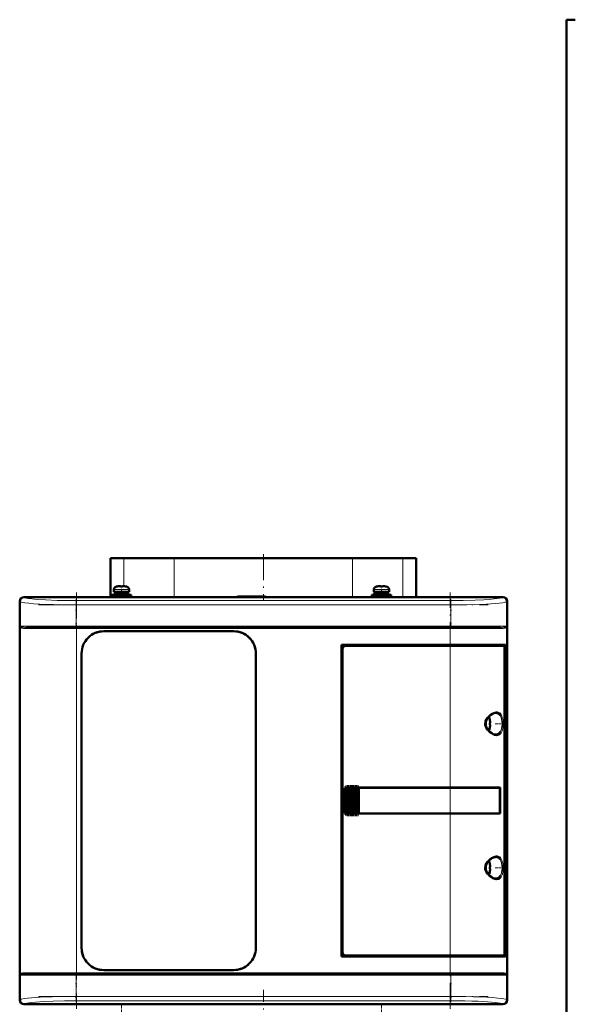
# Model space of a CAD drawing. Extents: x -1351 to 1763, y -1300 to 612.
# Tile 50 of 80: x 329 to 586, y 77 to 532. Entities that reach past the tile are written whole.
import ezdxf

# ---------------------------------------------------------------- set-up
doc = ezdxf.new("R2010")
doc.units = 0
doc.linetypes.add('DASHDOT', pattern=[18.5, 12, -3, 0.5, -3])

msp = doc.modelspace()

# ---------------------------------------------------------------- linework, layer by layer
at = {"color": 7, "lineweight": 50}
for p, q in [((581.6, -127.32), (581.6, 531.58)), ((585.6, 531.58), (581.6, 531.58)), ((371.1, 283.08), (377.25, 283.08)), ((371.1, 283.08), (371.1, 265.08)), ((377.25, 283.08), (385.97, 283.08)), ((385.97, 283.08), (400.48, 283.08)), ((400.48, 283.08), (472.85, 283.08)), ((472.85, 283.08), (482.73, 283.08)), ((482.73, 283.08), (497.23, 283.08)), ((497.23, 283.08), (505.95, 283.08)), ((505.95, 283.08), (512.1, 283.08)), ((512.1, 283.08), (512.1, 265.08)), ((372.6, 268.56), (372.6, 267.43)), ((374.18, 269.96), (374.17, 269.97)), ((375.6, 269.96), (375.6, 270.11)), ((376.6, 269.96), (376.6, 270.11)), ((378.03, 269.97), (378.02, 269.96)), ((379.6, 268.56), (379.6, 267.43)), ((492.6, 268.56), (492.6, 267.43)), ((494.18, 269.96), (494.17, 269.97)), ((495.6, 269.96), (495.6, 270.11)), ((496.6, 269.96), (496.6, 270.11)), ((498.03, 269.97), (498.02, 269.96)), ((499.6, 268.56), (499.6, 267.43)), ((331.1, 265.08), (338.95, 265.08)), ((552.08, 265.05), (331.12, 265.05)), ((338.95, 265.08), (338.96, 265.05)), ((338.95, 265.07), (343.25, 265.07)), ((343.25, 265.08), (440.95, 265.08)), ((343.25, 265.05), (343.25, 265.08)), ((371.6, 266.13), (376.1, 266.13)), ((371.6, 266.13), (371.6, 265.33)), ((371.6, 265.33), (376.1, 265.33)), ((376.1, 267.43), (372.6, 267.43)), ((372.95, 267.33), (376.1, 267.33)), ((372.95, 266.23), (372.95, 267.33)), ((372.95, 266.23), (376.1, 266.23)), ((374.1, 267.33), (374.1, 267.43)), ((374.1, 266.13), (374.1, 266.23)), ((374.1, 265.08), (374.1, 265.33)), ((376.1, 267.43), (379.6, 267.43)), ((379.25, 267.33), (376.1, 267.33)), ((379.25, 266.23), (376.1, 266.23)), ((376.1, 266.13), (380.6, 266.13)), ((376.1, 265.33), (380.6, 265.33)), ((378.1, 267.43), (378.1, 267.33)), ((378.1, 266.23), (378.1, 266.13)), ((378.1, 265.33), (378.1, 265.08)), ((379.25, 267.33), (379.25, 266.23)), ((380.6, 266.13), (380.6, 265.33)), ((429.6, 265.33), (429.35, 265.08)), ((442.6, 265.33), (429.6, 265.33)), ((440.95, 265.08), (440.96, 265.05)), ((440.95, 265.07), (445.25, 265.07)), ((442.6, 265.33), (442.86, 265.07)), ((445.25, 265.08), (539.95, 265.08)), ((445.25, 265.05), (445.25, 265.08)), ((491.6, 266.13), (496.1, 266.13)), ((491.6, 266.13), (491.6, 265.33)), ((491.6, 265.33), (496.1, 265.33)), ((496.1, 267.43), (492.6, 267.43)), ((492.95, 267.33), (496.1, 267.33)), ((492.95, 266.23), (492.95, 267.33)), ((492.95, 266.23), (496.1, 266.23)), ((494.1, 267.33), (494.1, 267.43)), ((494.1, 266.13), (494.1, 266.23)), ((494.1, 265.08), (494.1, 265.33)), ((496.1, 267.43), (499.6, 267.43)), ((499.25, 267.33), (496.1, 267.33)), ((499.25, 266.23), (496.1, 266.23)), ((500.6, 266.13), (496.1, 266.13)), ((500.6, 265.33), (496.1, 265.33)), ((498.1, 267.43), (498.1, 267.33)), ((498.1, 266.23), (498.1, 266.13)), ((498.1, 265.33), (498.1, 265.08)), ((499.25, 267.33), (499.25, 266.23)), ((500.6, 266.13), (500.6, 265.33)), ((539.95, 265.08), (539.96, 265.05)), ((539.95, 265.07), (544.25, 265.07)), ((544.25, 265.08), (552.1, 265.08)), ((544.25, 265.05), (544.25, 265.08)), ((329.1, 255.23), (329.1, 263.08)), ((329.13, 263.05), (329.13, 79.1)), ((554.07, 79.1), (554.07, 263.05)), ((554.1, 263.08), (554.1, 255.23)), ((329.13, 255.22), (329.1, 255.23)), ((329.11, 250.93), (329.11, 255.23)), ((554.1, 255.23), (554.07, 255.22)), ((554.1, 255.23), (554.1, 250.93)), ((329.1, 175.23), (329.1, 250.93)), ((329.1, 250.93), (329.13, 250.93)), ((332.19, 251.08), (355.31, 251.08)), ((355.31, 251.08), (527.9, 251.08)), ((527.9, 251.08), (551.02, 251.08)), ((554.07, 250.93), (554.1, 250.93)), ((554.1, 250.93), (554.1, 177.23)), ((367.9, 249.28), (427.9, 249.28)), ((367.9, 249.28), (427.9, 249.28)), ((477.6, 99.08), (477.6, 243.08)), ((477.6, 243.08), (527.9, 243.08)), ((478.1, 241.08), (478.1, 101.07)), ((527.9, 242.58), (479.6, 242.58)), ((553.31, 243.08), (527.9, 243.08)), ((527.9, 242.58), (552.65, 242.58)), ((553, 242.58), (552.66, 242.58)), ((552.94, 100.54), (552.94, 241.61)), ((553, 243.08), (553, 242.58)), ((553.31, 240.78), (553.31, 243.08)), ((357.7, 103.08), (357.7, 239.08)), ((438.1, 239.08), (438.1, 103.08)), ((438.1, 239.08), (438.1, 103.08)), ((552.94, 240.78), (553.31, 240.78)), ((552.94, 240.74), (553.07, 240.74)), ((553.31, 240.78), (553.07, 240.74)), ((553.07, 240.74), (553.07, 101.41)), ((546.07, 208.5), (546.08, 208.51)), ((546.22, 207.08), (546.07, 207.08)), ((546.22, 206.08), (546.07, 206.08)), ((546.08, 204.65), (546.07, 204.65)), ((329.13, 175.22), (329.1, 175.23)), ((329.11, 170.93), (329.11, 175.23)), ((478.6, 167.08), (478.6, 175.08)), ((478.97, 165.98), (478.97, 176.17)), ((479.11, 176.34), (479.27, 176.5)), ((479.48, 165.45), (479.48, 176.7)), ((479.62, 176.78), (479.78, 176.87)), ((479.99, 165.19), (479.99, 176.97)), ((480.13, 177), (480.29, 177.04)), ((480.5, 177.07), (480.64, 177.08)), ((480.5, 165.08), (480.5, 177.07)), ((480.67, 177.08), (480.61, 177.08)), ((480.67, 177.08), (480.64, 177.08)), ((480.67, 177.08), (480.8, 177.08)), ((481.01, 177.08), (480.8, 177.08)), ((481.01, 165.08), (481.01, 177.08)), ((481.15, 177.08), (481.01, 177.08)), ((481.15, 177.08), (481.23, 177.08)), ((481.23, 177.08), (481.31, 177.08)), ((481.52, 177.08), (481.31, 177.08)), ((481.52, 165.08), (481.52, 177.08)), ((481.66, 177.08), (481.52, 177.08)), ((481.66, 177.08), (481.74, 177.08)), ((481.74, 177.08), (481.82, 177.08)), ((482.03, 177.08), (481.82, 177.08)), ((482.03, 165.08), (482.03, 177.08)), ((482.17, 177.08), (482.03, 177.08)), ((482.17, 177.08), (482.25, 177.08)), ((482.25, 177.08), (482.33, 177.08)), ((482.54, 177.08), (482.33, 177.08)), ((482.54, 165.08), (482.54, 177.08)), ((482.68, 177.08), (482.54, 177.08)), ((482.68, 177.08), (482.76, 177.08)), ((482.76, 177.08), (482.84, 177.08)), ((483.05, 177.08), (482.84, 177.08)), ((483.05, 165.08), (483.05, 177.08)), ((483.19, 177.08), (483.05, 177.08)), ((483.19, 177.08), (483.27, 177.08)), ((483.27, 177.08), (483.35, 177.08)), ((483.56, 177.08), (483.35, 177.08)), ((483.56, 165.08), (483.56, 177.08)), ((483.7, 177.08), (483.56, 177.08)), ((483.7, 177.08), (483.78, 177.08)), ((483.78, 177.08), (483.86, 177.08)), ((484.07, 177.08), (483.86, 177.08)), ((484.07, 165.08), (484.07, 177.08)), ((484.21, 177.08), (484.07, 177.08)), ((484.21, 177.08), (484.29, 177.08)), ((484.29, 177.08), (484.37, 177.08)), ((484.58, 177.08), (484.37, 177.08)), ((484.58, 165.08), (484.58, 177.08)), ((484.72, 177.08), (484.58, 177.08)), ((484.72, 177.08), (484.8, 177.08)), ((484.8, 177.08), (484.88, 177.08)), ((485.09, 177.08), (484.88, 177.08)), ((485.09, 165.08), (485.09, 177.08)), ((485.23, 177.08), (485.09, 177.08)), ((485.23, 177.08), (485.31, 177.08)), ((485.31, 177.08), (485.39, 177.08)), ((485.56, 177.08), (485.39, 177.08)), ((485.56, 177.08), (485.56, 165.08)), ((485.6, 177.08), (485.56, 177.08)), ((485.6, 177.08), (527.9, 177.08)), ((485.63, 177.05), (485.6, 177.08)), ((485.63, 177.05), (527.9, 177.05)), ((485.63, 165.1), (485.63, 177.05)), ((485.63, 177.05), (527.9, 177.05)), ((550.89, 177.08), (527.9, 177.08)), ((529.87, 177.05), (527.9, 177.05)), ((529.85, 177.05), (527.9, 177.05)), ((534.27, 177.05), (529.85, 177.05)), ((536.96, 177.05), (534.27, 177.05)), ((544.55, 177.04), (537.62, 177.05)), ((550.89, 177.08), (550.57, 177.02)), ((550.82, 165.13), (550.82, 177.02)), ((550.89, 177.08), (550.89, 165.08)), ((554.1, 177.23), (554.07, 177.22)), ((554.07, 172.93), (554.1, 172.93)), ((554.1, 177.23), (554.1, 172.93)), ((554.1, 172.93), (554.1, 91.23)), ((329.1, 91.23), (329.1, 170.93)), ((329.1, 170.93), (329.13, 170.93)), ((479.27, 165.65), (479.11, 165.81)), ((479.78, 165.29), (479.62, 165.37)), ((480.29, 165.11), (480.13, 165.15)), ((480.64, 165.08), (480.5, 165.08)), ((480.67, 165.08), (480.61, 165.08)), ((480.64, 165.08), (480.67, 165.08)), ((480.67, 165.08), (480.8, 165.08)), ((481.01, 165.08), (480.8, 165.08)), ((481.15, 165.08), (481.01, 165.08)), ((481.15, 165.08), (481.23, 165.08)), ((481.23, 165.08), (481.31, 165.08)), ((481.52, 165.08), (481.31, 165.08)), ((481.66, 165.08), (481.52, 165.08)), ((481.66, 165.08), (481.74, 165.08)), ((481.74, 165.08), (481.82, 165.08)), ((482.03, 165.08), (481.82, 165.08)), ((482.17, 165.08), (482.03, 165.08)), ((482.17, 165.08), (482.25, 165.08)), ((482.25, 165.08), (482.33, 165.08)), ((482.54, 165.08), (482.33, 165.08)), ((482.68, 165.08), (482.54, 165.08)), ((482.68, 165.08), (482.76, 165.08)), ((482.76, 165.08), (482.84, 165.08)), ((483.05, 165.08), (482.84, 165.08)), ((483.19, 165.08), (483.05, 165.08)), ((483.19, 165.08), (483.27, 165.08)), ((483.27, 165.08), (483.35, 165.08)), ((483.56, 165.08), (483.35, 165.08)), ((483.7, 165.08), (483.56, 165.08)), ((483.7, 165.08), (483.78, 165.08)), ((483.78, 165.08), (483.86, 165.08)), ((484.07, 165.08), (483.86, 165.08)), ((484.21, 165.08), (484.07, 165.08)), ((484.21, 165.08), (484.29, 165.08)), ((484.29, 165.08), (484.37, 165.08)), ((484.58, 165.08), (484.37, 165.08)), ((484.72, 165.08), (484.58, 165.08)), ((484.72, 165.08), (484.8, 165.08)), ((484.8, 165.08), (484.88, 165.08)), ((485.09, 165.08), (484.88, 165.08)), ((485.23, 165.08), (485.09, 165.08)), ((485.23, 165.08), (485.31, 165.08)), ((485.31, 165.08), (485.39, 165.08)), ((485.56, 165.08), (485.39, 165.08)), ((485.56, 165.08), (485.6, 165.08)), ((485.6, 165.08), (485.63, 165.1)), ((527.9, 165.08), (485.6, 165.08)), ((485.63, 165.1), (527.9, 165.1)), ((527.9, 165.1), (529.87, 165.1)), ((550.89, 165.08), (527.9, 165.08)), ((529.85, 165.1), (533.63, 165.1)), ((534.27, 165.1), (536.96, 165.1)), ((536.96, 165.1), (537.13, 165.1)), ((550.89, 165.08), (550.57, 165.13)), ((546.07, 142), (546.08, 142.01)), ((546.22, 140.58), (546.07, 140.58)), ((546.22, 139.58), (546.07, 139.58)), ((546.08, 138.15), (546.07, 138.15)), ((552.94, 101.41), (553.07, 101.41)), ((553.31, 101.38), (552.94, 101.38)), ((553.07, 101.41), (553.31, 101.38)), ((553.31, 99.08), (553.31, 101.38)), ((527.9, 99.08), (477.6, 99.08)), ((479.6, 99.58), (527.9, 99.58)), ((552.65, 99.58), (527.9, 99.58)), ((527.9, 99.08), (553.31, 99.08)), ((552.66, 99.58), (553, 99.58)), ((553, 99.58), (553, 99.08)), ((329.13, 91.22), (329.1, 91.23)), ((329.11, 86.93), (329.11, 91.23)), ((332.19, 91.08), (355.31, 91.08)), ((527.9, 91.08), (355.31, 91.08)), ((427.9, 92.88), (367.9, 92.88)), ((551.02, 91.08), (527.9, 91.08)), ((554.1, 91.23), (554.07, 91.22)), ((554.1, 91.23), (554.1, 86.93)), ((329.1, 79.08), (329.1, 86.93)), ((329.1, 86.93), (329.13, 86.93)), ((554.07, 86.93), (554.1, 86.93)), ((554.1, 86.93), (554.1, 79.08)), ((338.95, 77.08), (331.1, 77.08)), ((552.08, 77.1), (331.12, 77.1)), ((338.96, 77.1), (338.95, 77.08)), ((343.25, 77.08), (338.95, 77.08)), ((343.25, 77.08), (343.25, 77.1)), ((440.95, 77.08), (343.25, 77.08)), ((440.96, 77.1), (440.95, 77.08)), ((445.25, 77.08), (440.95, 77.08)), ((445.25, 77.08), (445.25, 77.1)), ((539.95, 77.08), (445.25, 77.08)), ((539.96, 77.1), (539.95, 77.08)), ((544.25, 77.08), (539.95, 77.08)), ((544.25, 77.08), (544.25, 77.1)), ((552.1, 77.08), (544.25, 77.08))]:
    msp.add_line(p, q, dxfattribs=at)
at = {"color": 7, "lineweight": 18}
for p, q in [((377.25, 283.08), (377.25, 270.09)), ((400.48, 265.08), (400.48, 283.08)), ((482.73, 283.08), (482.73, 265.08)), ((505.95, 265.08), (505.95, 283.08)), ((372.6, 268.56), (376.07, 268.56)), ((373.53, 269.8), (376.08, 269.8)), ((376.07, 268.56), (376.1, 268.56)), ((376.08, 269.8), (376.1, 269.8)), ((376.1, 269.8), (378.67, 269.8)), ((376.1, 268.56), (379.6, 268.56)), ((492.6, 268.56), (496.07, 268.56)), ((493.53, 269.8), (496.08, 269.8)), ((496.07, 268.56), (496.1, 268.56)), ((496.08, 269.8), (496.1, 269.8)), ((496.1, 269.8), (498.67, 269.8)), ((496.1, 268.56), (499.6, 268.56)), ((331.12, 265.05), (331.19, 264.98)), ((552.01, 264.98), (552.08, 265.05)), ((329.19, 262.99), (329.13, 263.05)), ((329.19, 251.58), (329.19, 262.99)), ((355.13, 263.42), (528.07, 263.42)), ((355.13, 263.42), (355.13, 261.43)), ((355.13, 261.43), (355.13, 251.58)), ((528.07, 261.43), (355.13, 261.43)), ((528.07, 263.42), (528.07, 261.43)), ((528.07, 261.43), (528.07, 251.58)), ((554.07, 263.05), (554.01, 262.99)), ((554.01, 262.99), (554.01, 251.58)), ((355.13, 251.58), (329.19, 251.58)), ((329.37, 251.1), (329.37, 91.06)), ((331.73, 250.58), (355.31, 250.58)), ((355.13, 251.58), (528.07, 251.58)), ((355.13, 251.08), (355.13, 251.58)), ((355.31, 250.58), (355.31, 251.08)), ((527.9, 250.58), (355.31, 250.58)), ((355.31, 250.58), (355.31, 91.58)), ((527.9, 251.08), (527.9, 250.58)), ((527.9, 243.08), (527.9, 250.58)), ((527.9, 250.58), (551.47, 250.58)), ((545.79, 251.58), (528.07, 251.58)), ((528.07, 251.08), (528.07, 251.58)), ((554.01, 251.58), (545.79, 251.58)), ((553.84, 91.06), (553.84, 251.1)), ((527.9, 243.08), (527.9, 242.58)), ((527.9, 177.08), (527.9, 242.58)), ((545.92, 209.15), (545.92, 206.6)), ((548.87, 211.58), (548.91, 211.58)), ((550.96, 210.35), (551, 210.27)), ((544.67, 208.44), (544.67, 206.61)), ((544.67, 206.61), (544.67, 206.58)), ((544.67, 206.58), (544.67, 204.71)), ((545.92, 206.6), (545.92, 206.58)), ((545.92, 206.58), (545.92, 204.01)), ((548.92, 201.58), (548.87, 201.58)), ((551, 202.88), (550.96, 202.82)), ((478.65, 175.08), (478.6, 175.08)), ((478.65, 175.08), (478.65, 167.08)), ((478.82, 166.28), (478.82, 175.87)), ((479.11, 176.34), (479.11, 165.81)), ((479.27, 165.65), (479.27, 176.5)), ((479.62, 165.37), (479.62, 176.78)), ((479.78, 176.87), (479.78, 165.29)), ((480.13, 165.15), (480.13, 177)), ((480.29, 177.04), (480.29, 165.11)), ((480.64, 177.08), (480.64, 165.08)), ((480.8, 165.08), (480.8, 177.08)), ((481.15, 177.08), (481.15, 165.08)), ((481.31, 177.08), (481.31, 165.08)), ((481.66, 177.08), (481.66, 165.08)), ((481.82, 177.08), (481.82, 165.08)), ((482.17, 177.08), (482.17, 165.08)), ((482.33, 177.08), (482.33, 165.08)), ((482.68, 177.08), (482.68, 165.08)), ((482.84, 165.08), (482.84, 177.08)), ((483.19, 177.08), (483.19, 165.08)), ((483.35, 177.08), (483.35, 165.08)), ((483.7, 177.08), (483.7, 165.08)), ((483.86, 177.08), (483.86, 165.08)), ((484.21, 177.08), (484.21, 165.08)), ((484.37, 165.08), (484.37, 177.08)), ((484.72, 177.08), (484.72, 165.08)), ((484.88, 177.08), (484.88, 165.08)), ((485.23, 165.08), (485.23, 177.08)), ((485.39, 177.08), (485.39, 165.08)), ((527.9, 177.05), (527.9, 177.08)), ((527.9, 177.05), (527.9, 165.1)), ((478.65, 167.08), (478.6, 167.08)), ((527.9, 165.08), (527.9, 165.1)), ((527.9, 99.58), (527.9, 165.08)), ((544.67, 141.94), (544.67, 140.11)), ((545.92, 142.65), (545.92, 140.1)), ((548.87, 145.08), (548.91, 145.08)), ((550.96, 143.85), (551, 143.77)), ((544.67, 140.11), (544.67, 140.08)), ((544.67, 140.08), (544.67, 138.21)), ((545.92, 140.1), (545.92, 140.08)), ((545.92, 140.08), (545.92, 137.51)), ((551, 136.38), (550.96, 136.32)), ((548.92, 135.08), (548.87, 135.08)), ((527.9, 99.58), (527.9, 99.08)), ((527.9, 91.58), (527.9, 99.08)), ((355.31, 91.58), (331.73, 91.58)), ((355.13, 90.58), (355.13, 91.08)), ((355.31, 91.58), (527.9, 91.58)), ((355.31, 91.58), (355.31, 91.08)), ((551.47, 91.58), (527.9, 91.58)), ((527.9, 91.58), (527.9, 91.08)), ((528.07, 91.08), (528.07, 90.58)), ((329.19, 90.58), (337.42, 90.58)), ((329.19, 79.16), (329.19, 90.58)), ((337.42, 90.58), (355.13, 90.58)), ((528.07, 90.58), (355.13, 90.58)), ((355.13, 90.58), (355.13, 80.72)), ((528.07, 90.58), (528.07, 80.72)), ((528.07, 90.58), (554.01, 90.58)), ((554.01, 90.58), (554.01, 79.16)), ((329.13, 79.1), (329.19, 79.16)), ((355.13, 80.72), (528.07, 80.72)), ((355.13, 78.73), (355.13, 80.72)), ((528.07, 78.73), (355.13, 78.73)), ((528.07, 80.72), (528.07, 78.73)), ((554.01, 79.16), (554.07, 79.1)), ((331.19, 77.17), (331.12, 77.1)), ((552.08, 77.1), (552.01, 77.17))]:
    msp.add_line(p, q, dxfattribs=at)
at = {"color": 7, "linetype": 'DASHDOT', "lineweight": 18}
for p, q in [((441.6, 284.88), (441.6, 263.28)), ((355.31, 267.1), (355.31, 75.05)), ((527.9, 75.05), (527.9, 267.1)), ((337.84, 261.43), (545.37, 261.43)), ((545.37, 251.58), (337.84, 251.58)), ((338.05, 250.58), (545.16, 250.58)), ((545.16, 91.58), (338.05, 91.58)), ((337.84, 90.58), (545.37, 90.58)), ((441.6, 4.18), (441.6, 83.7)), ((337.84, 80.72), (545.37, 80.72))]:
    msp.add_line(p, q, dxfattribs=at)
at = {"color": 7, "linetype": 'DASHDOT', "lineweight": 18, "ltscale": 0.000782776}
for p, q in [((375.1, 270.1), (375.1, 270.14)), ((495.1, 270.1), (495.1, 270.14))]:
    msp.add_line(p, q, dxfattribs=at)
at = {"color": 7, "linetype": 'DASHDOT', "lineweight": 18, "ltscale": 0.104372}
for p, q in [((376.1, 268.9), (376.1, 264.73)), ((496.1, 268.9), (496.1, 264.73))]:
    msp.add_line(p, q, dxfattribs=at)
at = {"color": 7, "linetype": 'DASHDOT', "lineweight": 18, "ltscale": 0.000927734}
for p, q in [((377.1, 270.1), (377.1, 270.14)), ((497.1, 270.1), (497.1, 270.14))]:
    msp.add_line(p, q, dxfattribs=at)
at = {"color": 7, "linetype": 'DASHDOT', "lineweight": 18, "ltscale": 0.342405}
for p, q in [((355.13, 264.13), (355.13, 250.43)), ((528.07, 264.13), (528.07, 250.43))]:
    msp.add_line(p, q, dxfattribs=at)
at = {"color": 7, "linetype": 'DASHDOT', "lineweight": 18, "ltscale": 0.000942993}
for p, q in [((546.22, 207.58), (546.26, 207.58)), ((546.22, 141.08), (546.26, 141.08))]:
    msp.add_line(p, q, dxfattribs=at)
at = {"color": 7, "linetype": 'DASHDOT', "lineweight": 18, "ltscale": 0.000793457}
for p, q in [((546.22, 205.58), (546.25, 205.58)), ((546.22, 139.08), (546.25, 139.08))]:
    msp.add_line(p, q, dxfattribs=at)
at = {"color": 7, "linetype": 'DASHDOT', "lineweight": 18, "ltscale": 0.08656}
for p, q in [((548.59, 206.58), (552.05, 206.58)), ((548.59, 140.08), (552.05, 140.08))]:
    msp.add_line(p, q, dxfattribs=at)
at = {"color": 7, "linetype": 'DASHDOT', "lineweight": 18, "ltscale": 0.325662}
msp.add_line((479.2, 164.56), (479.2, 177.59), dxfattribs=at)
at = {"color": 7, "linetype": 'DASHDOT', "lineweight": 18, "ltscale": 0.347391}
msp.add_line((479.71, 164.13), (479.71, 178.02), dxfattribs=at)
at = {"color": 7, "linetype": 'DASHDOT', "lineweight": 18, "ltscale": 0.357764}
msp.add_line((480.22, 163.92), (480.22, 178.23), dxfattribs=at)
at = {"color": 7, "linetype": 'DASHDOT', "lineweight": 18, "ltscale": 0.360001}
for p, q in [((480.73, 163.88), (480.73, 178.28)), ((481.24, 163.88), (481.24, 178.28)), ((481.75, 163.88), (481.75, 178.28)), ((482.26, 163.88), (482.26, 178.28)), ((482.77, 163.88), (482.77, 178.28)), ((483.28, 163.88), (483.28, 178.28)), ((483.79, 163.88), (483.79, 178.28)), ((484.3, 163.88), (484.3, 178.28)), ((484.81, 163.88), (484.81, 178.28)), ((485.31, 163.88), (485.31, 178.28))]:
    msp.add_line(p, q, dxfattribs=at)
at = {"color": 7, "linetype": 'DASHDOT', "lineweight": 18, "ltscale": 0.28763}
msp.add_line((478.75, 165.32), (478.75, 176.83), dxfattribs=at)
at = {"color": 7, "linetype": 'DASHDOT', "lineweight": 18, "ltscale": 0.34239}
for p, q in [((355.13, 91.72), (355.13, 78.02)), ((528.07, 91.72), (528.07, 78.02))]:
    msp.add_line(p, q, dxfattribs=at)
at = {"color": 7, "linetype": 'DASHDOT', "lineweight": 18, "ltscale": 0.104369}
for p, q in [((376.1, 73.25), (376.1, 77.42)), ((496.1, 73.25), (496.1, 77.42))]:
    msp.add_line(p, q, dxfattribs=at)
at = {"color": 7, "lineweight": 50}
for points in [[(375.6, 270.11), (375.6, 270.11), (375.6, 270.11), (375.59, 270.12), (375.57, 270.12), (375.52, 270.13), (375.38, 270.13), (375.1, 270.11)], [(375.6, 270.11), (375.6, 270.11), (375.6, 270.11), (375.59, 270.12), (375.55, 270.13)], [(376.6, 270.11), (376.6, 270.11), (376.61, 270.11), (376.61, 270.12), (376.63, 270.12), (376.69, 270.13), (377.1, 270.11)], [(495.6, 270.11), (495.6, 270.11), (495.6, 270.11), (495.59, 270.12), (495.57, 270.12), (495.52, 270.13), (495.38, 270.13), (495.1, 270.11)], [(495.6, 270.11), (495.6, 270.11), (495.6, 270.11), (495.59, 270.12), (495.55, 270.13)], [(496.6, 270.11), (496.6, 270.11), (496.61, 270.11), (496.61, 270.12), (496.63, 270.12), (496.69, 270.13), (497.1, 270.11)], [(552.94, 241.61), (552.91, 242.05), (552.82, 242.4), (552.74, 242.54), (552.7, 242.57), (552.65, 242.58)], [(544.94, 203.81), (544.53, 204.52), (544.23, 205.26), (544.06, 206.02), (544.03, 206.59), (544.07, 207.15), (544.18, 207.72), (544.36, 208.27), (544.62, 208.82), (544.94, 209.34)], [(545.2, 203.85), (544.75, 204.55), (544.46, 205.22), (544.27, 205.96), (544.22, 206.7), (544.31, 207.43), (544.56, 208.2), (544.97, 208.96), (545.2, 209.3)], [(545.2, 209.3), (545.8, 209.99), (546.54, 210.64), (547.3, 211.12), (548, 211.42), (548.58, 211.56), (548.87, 211.58)], [(548.91, 211.58), (549.47, 211.51), (549.99, 211.31), (550.45, 210.98), (550.72, 210.69), (550.96, 210.35)], [(546.22, 207.58), (546.25, 207.25), (546.24, 207.13), (546.24, 207.09), (546.23, 207.08), (546.23, 207.08), (546.23, 207.08), (546.22, 207.08)], [(546.24, 207.29), (546.24, 207.11), (546.23, 207.09), (546.23, 207.08), (546.23, 207.08), (546.23, 207.08), (546.22, 207.08)], [(546.24, 205.86), (546.24, 206.01), (546.24, 206.06), (546.23, 206.07), (546.23, 206.07), (546.22, 206.08), (546.22, 206.08)], [(546.22, 205.58), (546.24, 205.77), (546.24, 206.01), (546.24, 206.06), (546.23, 206.07), (546.23, 206.08), (546.22, 206.08), (546.22, 206.08)], [(548.87, 201.58), (548.32, 201.64), (547.69, 201.84), (546.99, 202.21), (546.24, 202.75), (545.53, 203.45), (545.2, 203.85)], [(550.96, 202.82), (550.64, 202.37), (550.27, 202.02), (549.85, 201.78), (549.52, 201.66), (548.92, 201.58)], [(550.82, 177.02), (540.13, 177.05), (529.87, 177.05)], [(529.87, 165.1), (548.23, 165.12), (550.82, 165.13)], [(544.94, 137.31), (544.53, 138.02), (544.23, 138.76), (544.06, 139.52), (544.03, 140.09), (544.07, 140.65), (544.18, 141.22), (544.36, 141.77), (544.62, 142.32), (544.94, 142.84)], [(545.2, 137.35), (544.75, 138.05), (544.46, 138.72), (544.27, 139.46), (544.22, 140.2), (544.31, 140.93), (544.56, 141.7), (544.97, 142.46), (545.2, 142.8)], [(545.2, 142.8), (545.8, 143.49), (546.54, 144.14), (547.3, 144.62), (548, 144.92), (548.58, 145.06), (548.87, 145.08)], [(546.22, 141.08), (546.25, 140.75), (546.24, 140.63), (546.24, 140.59), (546.23, 140.58), (546.23, 140.58), (546.23, 140.58), (546.22, 140.58)], [(548.91, 145.08), (549.47, 145.01), (549.99, 144.81), (550.45, 144.48), (550.72, 144.19), (550.96, 143.85)], [(548.87, 135.08), (548.32, 135.14), (547.69, 135.34), (546.99, 135.71), (546.24, 136.25), (545.53, 136.95), (545.2, 137.35)], [(546.24, 140.79), (546.24, 140.61), (546.23, 140.59), (546.23, 140.58), (546.23, 140.58), (546.23, 140.58), (546.22, 140.58)], [(546.24, 139.36), (546.24, 139.51), (546.24, 139.56), (546.23, 139.57), (546.23, 139.57), (546.22, 139.58), (546.22, 139.58)], [(546.22, 139.08), (546.24, 139.27), (546.24, 139.51), (546.24, 139.56), (546.23, 139.57), (546.23, 139.58), (546.22, 139.58), (546.22, 139.58)], [(550.96, 136.32), (550.64, 135.87), (550.27, 135.52), (549.85, 135.28), (549.52, 135.16), (548.92, 135.08)], [(552.65, 99.58), (552.71, 99.59), (552.75, 99.62), (552.81, 99.73), (552.9, 100.05), (552.94, 100.54)], [(329.43, 90.82), (329.61, 90.91), (329.76, 90.95), (330.14, 91.02), (331.02, 91.06), (332.19, 91.08)], [(551.02, 91.08), (552.48, 91.05), (553.27, 90.99), (553.46, 90.95), (553.77, 90.82)]]:
    msp.add_lwpolyline(points, dxfattribs=at)
at = {"color": 7, "lineweight": 18}
for points in [[(355.13, 263.42), (351.47, 263.44), (346.47, 263.54), (341.01, 263.75), (337.37, 263.97), (335.73, 264.11), (333.68, 264.35), (332.96, 264.46), (332.14, 264.62), (331.72, 264.73), (331.33, 264.89), (331.19, 264.98)], [(528.07, 263.42), (533.85, 263.47), (539.36, 263.62), (543.3, 263.8), (545.9, 263.98), (548.09, 264.18), (549.58, 264.36), (550.72, 264.55), (551.39, 264.7), (551.84, 264.87), (552.01, 264.98)], [(355.13, 261.43), (348.1, 261.49), (344.71, 261.57), (341.45, 261.68), (338.41, 261.82), (335.64, 262), (333.37, 262.19), (331.51, 262.41), (330.54, 262.56), (329.8, 262.73), (329.33, 262.9), (329.19, 262.99)], [(554.01, 262.99), (553.83, 262.88), (553.53, 262.77), (553.12, 262.66), (551.97, 262.45), (550.45, 262.25), (548.59, 262.08), (544.59, 261.81), (539.1, 261.59), (535.52, 261.5), (528.07, 261.43)], [(332.19, 251.08), (331.18, 251.09), (330.38, 251.13), (329.77, 251.21), (329.56, 251.27), (329.43, 251.34)], [(329.98, 250.7), (329.67, 250.8), (329.55, 250.87)], [(331.73, 250.58), (330.83, 250.6), (330.45, 250.63), (329.98, 250.7)], [(553.77, 251.34), (553.49, 251.22), (552.87, 251.13), (552.24, 251.1), (551.02, 251.08)], [(553.22, 250.7), (552.75, 250.63), (552.37, 250.6), (551.47, 250.58)], [(553.66, 250.87), (553.54, 250.8), (553.22, 250.7)], [(544.94, 209.34), (545.38, 209.91), (545.89, 210.45), (546.17, 210.7), (546.95, 211.28), (547.29, 211.48), (547.84, 211.75)], [(549.29, 212.08), (549.61, 212.06), (549.92, 211.99), (550.32, 211.84), (550.7, 211.6), (551.03, 211.27), (551.38, 210.78)], [(551, 210.27), (551.26, 209.72), (551.51, 208.89), (551.59, 208.51), (551.71, 207.59), (551.76, 206.58)], [(551.38, 210.78), (551.68, 210.13), (551.91, 209.39), (552.08, 208.53), (552.19, 207.58), (552.23, 206.62), (552.19, 205.63), (552.09, 204.68), (551.92, 203.8), (551.68, 203.02), (551.38, 202.37)], [(551.76, 206.58), (551.69, 205.36), (551.58, 204.59), (551.5, 204.22), (551.28, 203.48), (551, 202.88)], [(551.38, 202.37), (551.04, 201.89), (550.65, 201.52), (550.22, 201.26), (549.76, 201.12), (549.29, 201.08)], [(549.29, 145.58), (549.61, 145.56), (549.92, 145.49), (550.32, 145.34), (550.7, 145.1), (551.03, 144.77), (551.38, 144.28)], [(544.94, 142.84), (545.38, 143.41), (545.89, 143.95), (546.17, 144.2), (546.95, 144.78), (547.29, 144.98), (547.84, 145.25)], [(551, 143.77), (551.26, 143.22), (551.51, 142.39), (551.59, 142.01), (551.71, 141.09), (551.76, 140.08)], [(551.38, 144.28), (551.68, 143.63), (551.91, 142.89), (552.08, 142.03), (552.19, 141.08), (552.23, 140.12), (552.19, 139.13), (552.09, 138.18), (551.92, 137.3), (551.68, 136.52), (551.38, 135.87)], [(551.76, 140.08), (551.69, 138.86), (551.58, 138.09), (551.5, 137.72), (551.28, 136.98), (551, 136.38)], [(551.38, 135.87), (551.04, 135.39), (550.65, 135.02), (550.22, 134.76), (549.76, 134.62), (549.29, 134.58)], [(329.55, 91.28), (329.83, 91.41), (329.98, 91.45)], [(329.98, 91.45), (330.45, 91.53), (330.83, 91.56), (331.73, 91.58)], [(551.47, 91.58), (552.37, 91.56), (552.75, 91.53), (553.22, 91.45)], [(553.22, 91.45), (553.45, 91.39), (553.65, 91.28)], [(329.19, 79.16), (329.38, 79.28), (329.68, 79.39), (330.09, 79.5), (331.23, 79.71), (332.76, 79.9), (334.61, 80.08), (338.61, 80.34), (344.11, 80.57), (347.68, 80.65), (355.13, 80.72)], [(355.13, 78.73), (349.79, 78.69), (344.61, 78.56), (340.26, 78.37), (336.38, 78.1), (334.72, 77.93), (333.3, 77.75), (332.4, 77.59), (331.72, 77.42), (331.31, 77.25), (331.19, 77.17)], [(528.07, 80.72), (535.1, 80.66), (538.49, 80.58), (541.75, 80.47), (544.79, 80.33), (547.56, 80.16), (549.83, 79.97), (551.69, 79.75), (552.67, 79.59), (553.4, 79.43), (553.88, 79.25), (554.01, 79.16)], [(552.01, 77.17), (551.8, 77.31), (551.43, 77.44), (550.91, 77.57), (549.9, 77.75), (548.63, 77.92), (546.95, 78.09), (545.05, 78.24), (540.81, 78.47), (537.76, 78.59), (534.59, 78.67), (528.07, 78.73)]]:
    msp.add_lwpolyline(points, dxfattribs=at)
at = {"color": 7, "lineweight": 50}
for centre, radius, start, end in [((373.9, 268.56), 1.3, 106.6015, 180), ((376.1, 261.18), 9, 102.3778, 106.6015), ((376.1, 261.18), 8.99, 96.3897, 102.3492), ((376.1, 261.18), 8.99, 96.3893, 102.3497), ((375.54, 266.33), 3.8, 92.2846, 96.5812), ((376.1, 260.07), 9.9, 89.9998, 92.8943), ((376.1, 260.07), 9.9, 89.9998, 92.8943), ((376.1, 260.06), 9.9, 87.106, 89.9999), ((376.1, 260.06), 9.9, 87.106, 89.9999), ((376.65, 266.09), 4.04, 83.5188, 86.8258), ((376.1, 261.18), 8.99, 77.6503, 83.6107), ((376.1, 261.18), 8.99, 77.6503, 83.6107), ((376.1, 261.18), 9, 73.3984, 77.6222), ((378.3, 268.56), 1.3, 0, 73.3984), ((493.9, 268.56), 1.3, 106.6015, 180), ((496.1, 261.18), 9, 102.3778, 106.6015), ((496.1, 261.18), 8.99, 96.3897, 102.3492), ((496.1, 261.18), 8.99, 96.3893, 102.3497), ((495.54, 266.33), 3.8, 92.2846, 96.5812), ((496.1, 260.07), 9.9, 89.9998, 92.8943), ((496.1, 260.07), 9.9, 89.9998, 92.8943), ((496.1, 260.06), 9.9, 87.106, 89.9999), ((496.1, 260.06), 9.9, 87.106, 89.9999), ((496.65, 266.09), 4.04, 83.5188, 86.8258), ((496.1, 261.18), 8.99, 77.6503, 83.6107), ((496.1, 261.18), 8.99, 77.6503, 83.6107), ((496.1, 261.18), 9, 73.3984, 77.6222), ((498.3, 268.56), 1.3, 0, 73.3984), ((552.1, 263.08), 2, 0.0019, 89.9981), ((367.9, 239.08), 10.2, 89.9994, 180.0006), ((367.91, 239.07), 10.21, 127.3888, 142.5021), ((367.9, 239.08), 10.2, 89.9964, 110.6188), ((427.9, 239.08), 10.2, 359.9994, 90.0006), ((427.9, 239.07), 10.2, 68.5862, 90.0017), ((427.9, 239.07), 10.21, 37.3869, 52.5005), ((428.22, 239.39), 9.75, 45.2709, 47.7994), ((428.22, 239.39), 9.76, 42.0197, 44.7188), ((367.92, 239.07), 10.21, 158.5916, 179.9845), ((367.9, 239.08), 10.2, 158.5851, 180.0015), ((427.9, 239.08), 10.2, 359.9966, 20.6205), ((551.39, 249.34), 6.95, 281.3026, 283.4013), ((544.67, 208.78), 1.3, 16.6015, 47.3449), ((537.29, 206.58), 9, 12.3778, 16.6016), ((537.29, 206.58), 9, 343.3984, 347.6222), ((537.29, 206.58), 8.99, 6.3893, 12.3497), ((537.29, 206.58), 8.99, 6.3893, 12.3497), ((536.18, 206.58), 9.9, 357.106, 2.8938), ((536.18, 206.58), 9.9, 357.1058, 2.8956), ((537.29, 206.58), 8.99, 347.6508, 353.6103), ((537.29, 206.58), 8.99, 347.6503, 353.6107), ((544.67, 204.38), 1.3, 312.6467, 343.3985), ((480.76, 175.03), 2.11, 167.8165, 178.6973), ((481.04, 174.96), 2.4, 157.7792, 167.7124), ((480.74, 175.11), 2.06, 148.9704, 158.2673), ((480.6, 174.95), 2.04, 136.9534, 143.1617), ((480.64, 175.21), 1.89, 127.9225, 136.7729), ((480.73, 174.71), 2.35, 118.0492, 122.0459), ((480.62, 175.31), 1.77, 110.7187, 118.3943), ((480.73, 174.53), 2.55, 103.6061, 106.9099), ((480.64, 175.36), 1.71, 94.6829, 101.9834), ((480.74, 167.12), 2.09, 181.2163, 192.2146), ((481.12, 167.22), 2.48, 192.5872, 202.1762), ((480.74, 167.05), 2.06, 201.7327, 211.0296), ((480.6, 167.21), 2.04, 216.8383, 223.0466), ((480.64, 166.94), 1.89, 223.2271, 232.0775), ((480.73, 167.44), 2.35, 237.9541, 241.9508), ((480.62, 166.85), 1.77, 241.6057, 249.2813), ((480.73, 167.63), 2.55, 253.0901, 256.3939), ((480.64, 166.79), 1.71, 258.0166, 265.3171), ((544.67, 142.28), 1.3, 16.6015, 47.3449), ((537.29, 140.08), 9, 12.3778, 16.6016), ((537.29, 140.08), 8.99, 6.3893, 12.3497), ((537.29, 140.08), 8.99, 6.3893, 12.3497), ((544.67, 137.88), 1.3, 312.6467, 343.3985), ((537.29, 140.08), 9, 343.3984, 347.6222), ((536.18, 140.08), 9.9, 357.106, 2.8938), ((536.18, 140.08), 9.9, 357.1058, 2.8956), ((537.29, 140.08), 8.99, 347.6508, 353.6103), ((537.29, 140.08), 8.99, 347.6503, 353.6107), ((367.9, 103.08), 10.2, 179.9994, 270.0006), ((367.9, 103.08), 10.2, 179.9966, 200.6207), ((427.9, 103.08), 10.2, 269.9994, 0.0006), ((427.9, 103.08), 10.2, 338.5852, 0.0015), ((367.91, 103.08), 10.21, 217.3871, 232.5019), ((427.9, 103.08), 10.21, 307.3871, 322.5019), ((551.39, 92.81), 6.95, 76.5988, 78.6976), ((367.9, 103.08), 10.2, 248.5852, 270.0015), ((427.9, 103.08), 10.2, 269.9966, 290.6207)]:
    msp.add_arc(centre, radius, start, end, dxfattribs=at)
at = {"color": 7, "lineweight": 18}
for centre, radius, start, end in [((330.08, 252.23), 1.1, 216.3283, 234.0516), ((343.6, 256.54), 15.24, 198.9989, 200.9203), ((329.86, 251.09), 0.492, 149.8643, 179.2151), ((329.85, 251.3), 0.523, 202.7294, 234.4166), ((332.26, 250.58), 0.528, 138.5071, 180.4704), ((332.19, 250.64), 0.433, 90.6331, 138.6703), ((551.01, 250.64), 0.433, 41.3408, 89.3623), ((550.94, 250.58), 0.527, 359.5047, 41.4709), ((553.35, 251.3), 0.523, 305.573, 337.2571), ((553.12, 252.23), 1.1, 305.9492, 323.6704), ((553.34, 251.09), 0.492, 0.8497, 30.1599), ((539.6, 256.54), 15.24, 339.0796, 341.0014), ((549.49, 207.94), 4.15, 98.6386, 113.4614), ((549.25, 209.6), 2.48, 89.2584, 98.9171), ((548.69, 212.08), 0.598, 344.1695, 0.0866), ((550.53, 207.63), 6.77, 214.3253, 230.1489), ((550.55, 207.52), 6.7, 229.3786, 239.5375), ((549.91, 206.33), 5.35, 239.0877, 247.246), ((549.49, 205.21), 4.15, 246.5349, 261.3679), ((549.25, 203.56), 2.48, 261.0814, 270.7341), ((548.69, 201.08), 0.598, 359.9243, 15.8332), ((549.49, 141.44), 4.15, 98.6386, 113.4614), ((549.25, 143.1), 2.48, 89.2584, 98.9171), ((548.69, 145.58), 0.598, 344.1695, 0.0866), ((550.53, 141.13), 6.77, 214.3253, 230.1489), ((550.55, 141.02), 6.7, 229.3786, 239.5375), ((549.91, 139.83), 5.35, 239.0877, 247.246), ((549.49, 138.71), 4.15, 246.5349, 261.3679), ((549.25, 137.06), 2.48, 261.0814, 270.7341), ((548.69, 134.58), 0.598, 359.9243, 15.8332), ((343.6, 85.62), 15.24, 159.0795, 161.0013), ((329.81, 90.89), 0.472, 123.3931, 158.8378), ((329.86, 91.06), 0.492, 180.7849, 210.1357), ((332.26, 91.57), 0.528, 179.529, 221.481), ((332.19, 91.51), 0.433, 221.3324, 269.3679), ((551.01, 91.51), 0.433, 270.6333, 318.6759), ((550.94, 91.57), 0.528, 318.5121, 0.4702), ((553.4, 90.89), 0.471, 21.142, 56.6441), ((553.34, 91.06), 0.492, 329.8595, 359.2108), ((539.6, 85.62), 15.24, 18.9986, 20.9204), ((330.08, 89.92), 1.11, 125.9526, 143.6664), ((553.12, 89.92), 1.11, 36.3331, 54.0476)]:
    msp.add_arc(centre, radius, start, end, dxfattribs=at)
at = {"color": 7, "lineweight": 50}
for centre, major_axis, ratio, start_param, end_param in [((331.1, 263.08), (-1.41, -1.41), 0.999973, 3.927013, 5.497782), ((331.13, 263.04), (1.42, -1.42), 0.995146, 2.358627, 3.924558), ((552.07, 263.04), (1.42, 1.42), 0.995146, 5.50022, 7.06615), ((479.6, 241.07), (1.06, -1.06), 0.997265, 2.357564, 3.925621), ((479.6, 241.07), (1.06, -1.06), 0.997265, 2.357564, 3.925621), ((480.61, 175.08), (-2.01, 0), 0.996195, 4.712389, 6.283185), ((480.61, 167.08), (2.01, 0), 0.996195, 3.141593, 4.712389), ((479.6, 101.08), (1.06, 1.06), 0.997265, 2.357564, 3.925621), ((479.6, 101.08), (1.06, 1.06), 0.997265, 2.357564, 3.925621), ((331.1, 79.08), (1.41, -1.41), 0.999973, 3.926996, 5.497765), ((331.13, 79.11), (1.42, 1.42), 0.995146, 2.358627, 3.924558), ((552.07, 79.11), (1.42, -1.42), 0.995146, 5.50022, 7.06615), ((552.1, 79.08), (1.41, 1.41), 0.999973, 3.926996, 5.497765)]:
    msp.add_ellipse(centre, major_axis=major_axis, ratio=ratio, start_param=start_param, end_param=end_param, dxfattribs=at)
at = {"color": 7, "lineweight": 18}
for centre, major_axis, ratio, start_param, end_param in [((331.19, 262.99), (-1.41, -1.41), 0.995146, 3.929423, 5.495354), ((552.01, 262.99), (1.41, -1.41), 0.995146, 0.787831, 2.353761), ((548.87, 212.08), (0, -0.5), 0.82263, 6.282749, 7.519795), ((548.87, 201.08), (0, -0.5), 0.822609, 1.904908, 3.141914), ((548.87, 145.58), (0, -0.5), 0.82263, 6.282749, 7.519795), ((548.87, 134.58), (0, -0.5), 0.822609, 1.904908, 3.141914), ((331.19, 79.16), (-1.41, 1.41), 0.995146, 0.787832, 2.353762), ((552.01, 79.16), (-1.41, -1.41), 0.995146, 0.787832, 2.353762)]:
    msp.add_ellipse(centre, major_axis=major_axis, ratio=ratio, start_param=start_param, end_param=end_param, dxfattribs=at)

doc.saveas('drawing.dxf')
